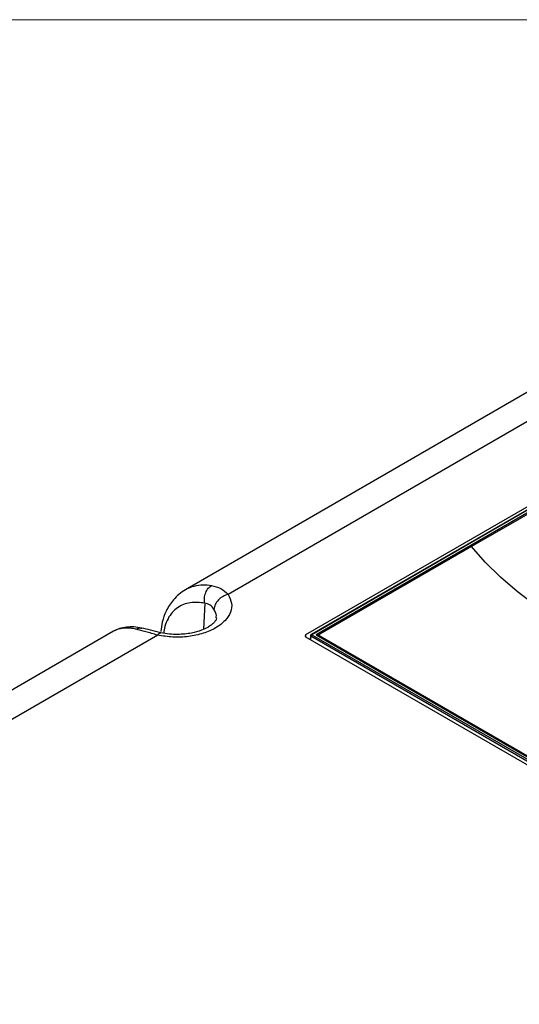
# Paper-space layout 'Sheet1' of a CAD drawing. Header units: millimetres. Extents: x -7 to 413, y -20 to 277.
# Tile 85 of 108: x 294 to 317, y 224 to 270. Entities that reach past the tile are written whole.
import ezdxf

# ---------------------------------------------------------------- set-up
doc = ezdxf.new("R2010")
doc.units = ezdxf.units.MM

psp = doc.layouts.new('Sheet1')

# ---------------------------------------------------------------- linework, layer by layer
at = {"color": 7, "linetype": 'Continuous', "lineweight": 18}
psp.add_line((405.879, 269.778), (-0.121, 269.778), dxfattribs=at)
at = {"color": 7, "linetype": 'Continuous', "lineweight": 25}
for p, q in [((326.58, 258.084), (301.328, 243.506)), ((328.611, 257.904), (303.296, 243.29)), ((332.721, 256.348), (306.869, 241.424)), ((332.742, 256.227), (307.12, 241.436)), ((332.772, 256.224), (307.15, 241.433)), ((332.772, 256.108), (307.351, 241.433)), ((332.69, 255.986), (314.517, 245.495)), ((314.517, 245.495), (307.524, 241.458)), ((298.013, 241.593), (272.761, 227.015)), ((300.044, 241.413), (274.729, 226.799)), ((307.15, 241.433), (319.054, 234.561)), ((307.351, 241.433), (319.054, 234.677)), ((307.499, 241.436), (307.423, 241.391)), ((307.494, 241.417), (307.494, 241.352)), ((306.869, 241.342), (319.003, 234.337)), ((307.09, 241.387), (307.08, 241.221)), ((319.012, 234.489), (307.107, 241.361)), ((307.494, 241.352), (307.494, 241.35)), ((307.524, 241.376), (318.979, 234.764))]:
    psp.add_line(p, q, dxfattribs=at)
at = {"color": 8, "linetype": 'Continuous', "lineweight": 25}
for p, q in [((302.218, 242.887), (302.165, 241.686)), ((306.869, 241.424), (306.867, 241.344)), ((307.107, 241.361), (307.098, 241.21)), ((307.524, 241.376), (307.524, 241.333))]:
    psp.add_line(p, q, dxfattribs=at)
at = {"color": 7, "linetype": 'Continuous', "lineweight": 25, "flags": 128}
psp.add_lwpolyline([(326.113, 238.801), (324.875, 239.169), (323.674, 239.576), (322.516, 240.023), (321.402, 240.506), (320.337, 241.024), (319.325, 241.576), (318.368, 242.161), (317.47, 242.775), (316.633, 243.418), (315.861, 244.087), (315.154, 244.78), (314.517, 245.495)], dxfattribs=at)
at = {"color": 7, "linetype": 'Continuous', "lineweight": 25}
for centre, radius, start, end in [((307.15, 241.384), 0.06, 119.9973, 176.5389), ((307.2, 241.355), 0.0927, 122.6959, 176.149), ((307.539, 241.417), 0.0437, 110.7867, 249.2148)]:
    psp.add_arc(centre, radius, start, end, dxfattribs=at)
at = {"color": 8, "linetype": 'Continuous', "lineweight": 25}
for centre, start, end in [((307.132, 241.409), 53.8117, 114.8811), ((307.119, 241.388), 181.303, 245.7705)]:
    psp.add_arc(centre, 0.0297, start, end, dxfattribs=at)
at = {"color": 7, "linetype": 'Continuous', "lineweight": 25}
psp.add_ellipse((306.94, 241.383), major_axis=(0.1, 0), ratio=0.577112, start_param=2.356347, end_param=3.926839, dxfattribs=at)
for points, knots in [([(294.212, 209.583), (295.019, 209.713), (296.634, 209.973), (298.997, 210.468), (301.479, 211.081), (304.047, 211.848), (306.672, 212.785), (309.185, 213.829), (311.581, 214.964), (313.857, 216.179), (316.094, 217.512), (318.288, 218.96), (320.454, 220.512), (322.957, 222.431), (325.762, 224.727), (328.891, 227.387), (331.771, 229.824), (334.464, 232.014), (336.986, 233.949), (339.637, 235.824), (342.139, 237.419), (344.46, 238.746), (346.548, 239.828), (348.733, 240.846), (351.012, 241.788), (353.249, 242.596), (355.424, 243.277), (357.511, 243.853), (358.945, 244.179), (359.662, 244.342)], [0, 0, 0, 0, 0.027717, 0.05546, 0.083177, 0.117121, 0.151185, 0.185354, 0.219572, 0.253751, 0.287773, 0.32568, 0.363607, 0.401527, 0.462639, 0.523763, 0.584887, 0.631004, 0.677154, 0.723264, 0.769326, 0.800145, 0.831038, 0.861937, 0.892791, 0.923577, 0.949045, 0.974532, 1, 1, 1, 1]), ([(359.686, 244.279), (358.97, 244.12), (357.536, 243.801), (355.449, 243.233), (353.274, 242.559), (351.037, 241.756), (348.758, 240.818), (346.573, 239.804), (344.485, 238.724), (342.165, 237.399), (339.663, 235.806), (337.012, 233.932), (334.49, 231.998), (331.797, 229.809), (328.917, 227.371), (325.789, 224.711), (322.983, 222.415), (320.481, 220.495), (318.315, 218.941), (316.12, 217.491), (313.883, 216.156), (311.606, 214.94), (309.209, 213.801), (306.695, 212.755), (304.07, 211.814), (301.501, 211.041), (299.018, 210.423), (296.653, 209.921), (295.037, 209.654), (294.23, 209.521)], [0, 0, 0, 0, 0.0254296, 0.0508787, 0.0763087, 0.1070663, 0.1378927, 0.1687637, 0.19963, 0.2304211, 0.2764661, 0.3225589, 0.3686921, 0.4147922, 0.4759156, 0.5370396, 0.5981514, 0.6360842, 0.6740234, 0.7119423, 0.7459924, 0.7801988, 0.8144449, 0.8486418, 0.8827347, 0.9167087, 0.9444636, 0.9722443, 1, 1, 1, 1]), ([(292.118, 210.59), (292.625, 210.657), (294, 210.839), (296.202, 211.238), (298.693, 211.812), (301.107, 212.493), (303.432, 213.267), (305.65, 214.121), (307.759, 215.047), (309.766, 216.032), (311.951, 217.217), (314.274, 218.619), (316.706, 220.248), (319.135, 222.019), (321.572, 223.922), (324.497, 226.324), (327.809, 229.13), (330.984, 231.764), (333.621, 233.823), (335.661, 235.33), (337.788, 236.796), (340.021, 238.213), (342.385, 239.565), (344.888, 240.84), (347.524, 242.023), (350.276, 243.112), (352.213, 243.74), (353.179, 244.053)], [0, 0, 0, 0, 0.0181844, 0.0492811, 0.0804962, 0.1117804, 0.1430495, 0.1741918, 0.2048489, 0.2355321, 0.2661989, 0.3095315, 0.352901, 0.3962582, 0.4461801, 0.4961067, 0.573894, 0.651674, 0.6902418, 0.7288301, 0.7674001, 0.8059431, 0.8446974, 0.883574, 0.9224649, 0.9612895, 1, 1, 1, 1]), ([(302.218, 242.887), (302.209, 242.962), (302.191, 243.12), (302.251, 243.367), (302.368, 243.582), (302.478, 243.665), (302.531, 243.705)], [0, 0, 0, 0, 0.240741, 0.499999, 0.75926, 1, 1, 1, 1]), ([(302.531, 243.705), (302.678, 243.669), (302.975, 243.597), (303.188, 243.393), (303.296, 243.29)], [0, 0, 0, 0, 0.493702, 1, 1, 1, 1]), ([(353.689, 243.24), (353.091, 243.082), (351.896, 242.766), (349.846, 242.116), (347.563, 241.276), (345.102, 240.21), (342.762, 239.049), (340.497, 237.785), (338.307, 236.426), (336.181, 234.982), (334.147, 233.493), (331.513, 231.447), (328.345, 228.82), (325.044, 226.004), (322.131, 223.586), (319.698, 221.657), (317.27, 219.857), (314.836, 218.193), (312.509, 216.751), (310.316, 215.524), (308.296, 214.494), (306.179, 213.516), (303.958, 212.604), (301.636, 211.758), (299.23, 210.975), (296.759, 210.247), (295.06, 209.804), (294.212, 209.583)], [0, 0, 0, 0, 0.0237284, 0.0474568, 0.0840997, 0.1208221, 0.1575719, 0.1942522, 0.2331839, 0.2721463, 0.3111292, 0.3500889, 0.4291391, 0.5081986, 0.5591873, 0.6101713, 0.6547022, 0.6992452, 0.7437526, 0.7754838, 0.8072309, 0.8389543, 0.8711102, 0.9033622, 0.9356349, 0.9678637, 1, 1, 1, 1]), ([(303.296, 243.29), (303.362, 243.156), (303.493, 242.888), (303.431, 242.465), (303.179, 242.071), (302.741, 241.733), (302.156, 241.48), (301.474, 241.335), (300.742, 241.299), (300.276, 241.375), (300.044, 241.413)], [0, 0, 0, 0, 0.125, 0.25, 0.375, 0.5, 0.625, 0.75, 0.875, 1, 1, 1, 1]), ([(301.328, 243.506), (301.223, 243.438), (301.02, 243.307), (300.704, 242.988), (300.433, 242.566), (300.252, 242.061), (300.208, 241.73), (300.189, 241.585)], [0, 0, 0, 0, 0.170438, 0.327749, 0.602545, 0.826101, 1, 1, 1, 1]), ([(303.296, 243.29), (303.216, 243.266), (303.05, 243.214), (302.834, 243.043), (302.681, 242.828), (302.654, 242.679), (302.642, 242.607)], [0, 0, 0, 0, 0.240773, 0.5, 0.759229, 1, 1, 1, 1]), ([(302.642, 242.607), (302.587, 242.679), (302.479, 242.824), (302.305, 242.866), (302.218, 242.887)], [0, 0, 0, 0, 0.500677, 1, 1, 1, 1]), ([(302.757, 242.214), (302.751, 242.176), (302.739, 242.107), (302.651, 241.995), (302.527, 241.884), (302.333, 241.755), (302.038, 241.618), (301.672, 241.515), (301.295, 241.46), (300.954, 241.442), (300.575, 241.456), (300.323, 241.502), (300.191, 241.525)], [0, 0, 0, 0, 0.140265, 0.249608, 0.325481, 0.396243, 0.49823, 0.632266, 0.71172, 0.799456, 0.895531, 1, 1, 1, 1]), ([(299.318, 241.74), (299.195, 241.761), (298.947, 241.802), (298.6, 241.789), (298.28, 241.725), (298.102, 241.637), (298.013, 241.592)], [0, 0, 0, 0, 0.248862, 0.499179, 0.749809, 1, 1, 1, 1]), ([(300.044, 241.413), (299.854, 241.468), (299.478, 241.578), (299.187, 241.654), (299.043, 241.691)], [0, 0, 0, 0, 0.506085, 1, 1, 1, 1]), ([(300.191, 241.525), (300.027, 241.566), (299.699, 241.646), (299.445, 241.709), (299.318, 241.74)], [0, 0, 0, 0, 0.499912, 1, 1, 1, 1])]:
    psp.add_open_spline(points, degree=3, knots=knots, dxfattribs=at)
at = {"color": 8, "linetype": 'Continuous', "lineweight": 25}
for points, knots in [([(301.33, 243.503), (301.342, 243.511), (301.461, 243.597), (301.734, 243.685), (302.125, 243.756), (302.4, 243.721), (302.531, 243.705)], [0, 0, 0, 0, 0.034787, 0.355702, 0.692457, 1, 1, 1, 1]), ([(302.218, 242.887), (302.101, 242.903), (301.871, 242.936), (301.542, 242.915), (301.235, 242.836), (300.954, 242.688), (300.709, 242.471), (300.512, 242.182), (300.376, 241.859), (300.339, 241.612), (300.323, 241.505)], [0, 0, 0, 0, 0.127095, 0.250679, 0.37976, 0.506181, 0.63625, 0.767574, 0.899907, 1, 1, 1, 1]), ([(302.741, 242.215), (302.747, 242.248), (302.771, 242.381), (302.697, 242.51), (302.642, 242.607)], [0, 0, 0, 0, 0.248037, 1, 1, 1, 1]), ([(299.043, 241.691), (298.961, 241.706), (298.792, 241.736), (298.552, 241.744), (298.331, 241.717), (298.149, 241.666), (298.054, 241.612), (298.015, 241.589)], [0, 0, 0, 0, 0.201773, 0.416493, 0.64426, 0.853062, 1, 1, 1, 1]), ([(299.043, 241.691), (299.102, 241.719), (299.195, 241.762), (299.284, 241.737), (299.316, 241.728)], [0, 0, 0, 0, 0.6363788, 1, 1, 1, 1]), ([(300.044, 241.413), (300.074, 241.454), (300.128, 241.527), (300.172, 241.518), (300.19, 241.515)], [0, 0, 0, 0, 0.561769, 1, 1, 1, 1])]:
    psp.add_open_spline(points, degree=3, knots=knots, dxfattribs=at)

doc.saveas('drawing.dxf')
